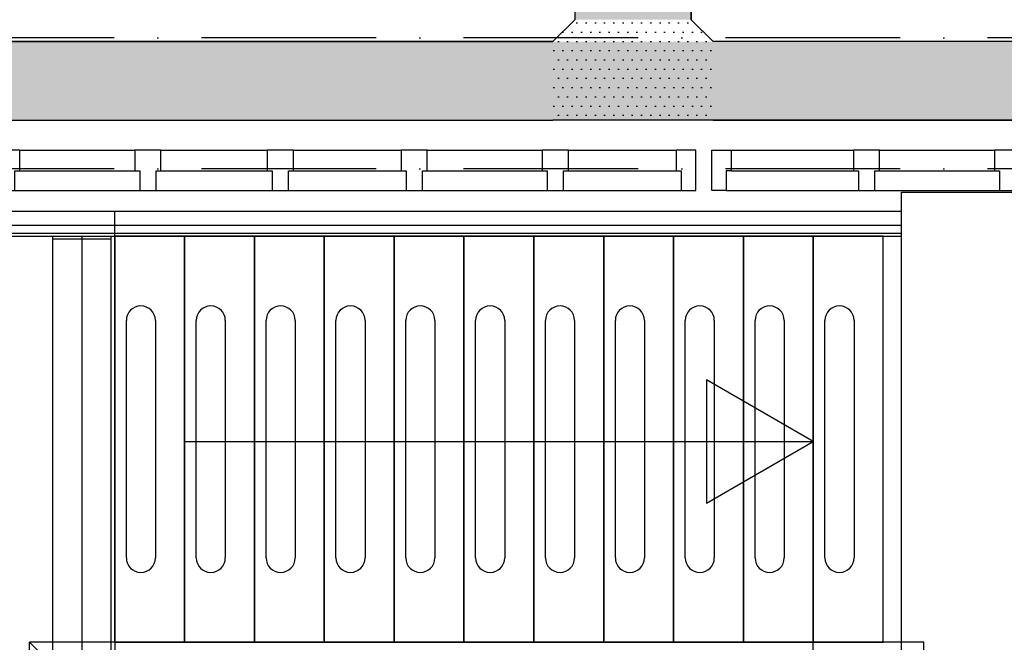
# Model space of a CAD drawing. Header units: millimetres. Extents: x -6587 to 112313, y 244 to 84344.
# Tile 45 of 54: x 69472 to 72855, y 40080 to 42219. Entities that reach past the tile are written whole.
import ezdxf
from ezdxf.enums import TextEntityAlignment as Align

# ---------------------------------------------------------------- set-up
doc = ezdxf.new("R2010")
doc.units = ezdxf.units.MM
doc.header["$LTSCALE"] = 100
doc.linetypes.add('B-SL0', pattern=[100000000.0, 0, -100000000.0])
doc.linetypes.add('DASHDOT', pattern=[9, 6, -1.5, 0, -1.5])
doc.layers.get('0').update_dxf_attribs({"color": 9, "linetype": 'CONTINUOUS'})
for name, color, linetype in [('AL$7----_STRAMIEN', 1, 'DASHDOT'), ('ALL-----_REFLIJNEN', 8, 'CONTINUOUS'), ('KABELGOOT1', 8, 'CONTINUOUS'), ('LIJN025', 10, 'CONTINUOUS')]:
    doc.layers.add(name, color=color, linetype=linetype)
doc.styles.add('2_0', font='iso', dxfattribs={"height": 200})
doc.styles.get("Standard").update_dxf_attribs({"font": 'iso.shx'})
pattern_1 = [(0, (-1717.716, 188607.497), (15.875, 31.75), [0, -31.75])]

# ---------------------------------------------------------------- blocks, each defined once
blk = doc.blocks.new('KG3FIF')
at = {"linetype": 'B-SL0'}
for p, q in [((-275, 135), (-275, -135)), ((275, -135), (275, 135)), ((-200, -210), (200, -210))]:
    blk.add_line(p, q, dxfattribs=at)
at = {"linetype": 'ByBlock'}
for points in [[(-275, 135), (0, 135), (0, 135), (275, 135)], [(-200, -210), (-200, -210), (-275, -135), (-275, -135)], [(275, -135), (275, -135), (200, -210), (200, -210)]]:
    blk.add_lwpolyline(points, dxfattribs=at)
at = {"flags": 3}
blk.add_attdef('HULPSTUK', (0, 0), '', height=1, rotation=180, dxfattribs=at)
blk = doc.blocks.new('EH100000')
at = {"linetype": 'ByBlock'}
for p, q in [((1, 0.5), (0, 0.5)), ((1, 0.5, 1), (0, 0.5, 1)), ((0, -0.5, 1), (1, -0.5, 1)), ((1, -0.5), (0, -0.5))]:
    blk.add_line(p, q, dxfattribs=at)
at = {"linetype": 'ByBlock', "invisible_edges": 15}
for points in [[(1, -0.5), (0, -0.5), (0, 0.5), (1, 0.5)], [(0, 0.5), (1, 0.5), (1, 0.5, 1), (0, 0.5, 1)], [(0, -0.5, 1), (1, -0.5, 1), (1, -0.5), (0, -0.5)]]:
    blk.add_3dface(points, dxfattribs=at)
at = {"linetype": 'ByBlock', "style": '2_0', "flags": 8}
blk.add_attdef('FUNCTIE', text='', height=0.5, dxfattribs=at).set_placement((0.5, 0), align=Align.MIDDLE)
at = {"linetype": 'ByBlock', "flags": 9}
blk.add_attdef('SCHOT', text='', height=0.5, dxfattribs=at).set_placement((0.5, 0), align=Align.MIDDLE)
blk = doc.blocks.new('A$Cb38f1ce1')
at = {"layer": 'KABELGOOT1'}
h = blk.add_hatch(dxfattribs=at)
h.set_pattern_fill('DOTS', color=256, scale=20, style=0)
h.set_pattern_definition(pattern_1)
h.paths.add_polyline_path([(68887.3, 38944.6), (67284.7, 38944.6), (67284.7, 38544.6), (68887.3, 38544.6)])
h.paths.add_polyline_path([(68528.3, 38438.6), (68128.3, 38438.6), (68128.3, 35692.4), (68528.3, 35692.4)])
h = blk.add_hatch(dxfattribs=at)
h.set_pattern_fill('DOTS', color=256, scale=20, style=0)
h.set_pattern_definition(pattern_1)
h.paths.add_polyline_path([(68128.3, 35692.4), (68053.3, 35617.4), (68053.3, 35347.4), (68328.3, 35347.4), (68603.3, 35347.4), (68603.3, 35617.4), (68528.3, 35692.4)])
h = blk.add_hatch(dxfattribs=at)
h.set_pattern_fill('DOTS', color=256, scale=20, style=0)
h.set_pattern_definition(pattern_1)
h.paths.add_polyline_path([(72342.3, 35347.4), (72342.3, 35617.4), (57643.3, 35617.4), (57643.3, 35347.4)])
at = {"layer": 'AL$7----_STRAMIEN', "color": 1}
for points in [[(86347.7, 35630), (1577.4, 35630)], [(86347.7, 35180), (750, 35180)]]:
    blk.add_lwpolyline(points, dxfattribs=at)
at = {"layer": 'ALL-----_REFLIJNEN', "color": 8, "linetype": 'Continuous'}
for p, q in [((66221.7, 35244.5), (66616.7, 35244.5)), ((66706.7, 35244.5), (67071.7, 35244.5)), ((67161.7, 35244.5), (67531.7, 35244.5)), ((67621.7, 35244.5), (68016.7, 35244.5)), ((68106.7, 35244.5), (68476.7, 35244.5)), ((68543.7, 35244.5), (68476.7, 35244.5)), ((68476.7, 35244.5), (68476.7, 35172.5)), ((68543.7, 35105.5), (68543.7, 35244.5)), ((68598.7, 35244.5), (68665.7, 35244.5)), ((68598.7, 35105.5), (68598.7, 35244.5)), ((68665.7, 35244.5), (68665.7, 35172.5)), ((68665.7, 35244.5), (69085.7, 35244.5)), ((69175.7, 35244.5), (69570.7, 35244.5)), ((66221.7, 35172.5), (66616.7, 35172.5)), ((66706.7, 35172.5), (67071.7, 35172.5)), ((67161.7, 35172.5), (67531.7, 35172.5)), ((67621.7, 35172.5), (68016.7, 35172.5)), ((68106.7, 35172.5), (68476.7, 35172.5)), ((68476.7, 35172.5), (68493.7, 35172.5)), ((68493.7, 35172.5), (68493.7, 35105.5)), ((68665.7, 35172.5), (68648.7, 35172.5)), ((68648.7, 35172.5), (68648.7, 35105.5)), ((68665.7, 35172.5), (69085.7, 35172.5)), ((69175.7, 35172.5), (69570.7, 35172.5)), ((66204.7, 35105.5), (66633.7, 35105.5)), ((66689.7, 35105.5), (67088.7, 35105.5)), ((67144.7, 35105.5), (67548.7, 35105.5)), ((67604.7, 35105.5), (68033.7, 35105.5)), ((68089.7, 35105.5), (68493.7, 35105.5)), ((68493.7, 35105.5), (68543.7, 35105.5)), ((68648.7, 35105.5), (68598.7, 35105.5)), ((68648.7, 35105.5), (69102.7, 35105.5)), ((69158.7, 35105.5), (69587.7, 35105.5)), ((69250.7, 31655), (69250.7, 35100)), ((69250.7, 35100), (71517.3, 35100)), ((64866.7, 35034.1), (69250.7, 35034.1)), ((66547.7, 34949.1), (66547.7, 35034.1)), ((64866.7, 34986.1), (69250.7, 34986.1)), ((64942.2, 34958.6), (69250.7, 34958.6)), ((64951.7, 34949.1), (69187.7, 34949.1)), ((64951.7, 34949.1), (66547.7, 34949.1)), ((66334.7, 31702.1), (66334.7, 34949.1)), ((66434.7, 34949.1), (66434.7, 31666.2)), ((66534.7, 34949.1), (66534.7, 31702.1)), ((66547.7, 33553.1), (66547.7, 34949.1)), ((66547.7, 34949.1), (66547.7, 33553.1)), ((66787.7, 34949.1), (66547.7, 34949.1)), ((66547.7, 34949.1), (66547.7, 31787.1)), ((66787.7, 34949.1), (66787.7, 33553.1)), ((66787.7, 34949.1), (66787.7, 33553.1)), ((66787.7, 34949.1), (66787.7, 33553.1)), ((67027.7, 34949.1), (66787.7, 34949.1)), ((66787.7, 33553.1), (66787.7, 34949.1)), ((67027.7, 34949.1), (67027.7, 33553.1)), ((67027.7, 34949.1), (67027.7, 33553.1)), ((67027.7, 34949.1), (67027.7, 33553.1)), ((67267.7, 34949.1), (67027.7, 34949.1)), ((67027.7, 33553.1), (67027.7, 34949.1)), ((67267.7, 34949.1), (67267.7, 33553.1)), ((67267.7, 34949.1), (67267.7, 33553.1)), ((67267.7, 33553.1), (67267.7, 34949.1)), ((67267.7, 34949.1), (67267.7, 33553.1)), ((67507.7, 34949.1), (67267.7, 34949.1)), ((67507.7, 34949.1), (67507.7, 33553.1)), ((67507.7, 34949.1), (67507.7, 33553.1)), ((67507.7, 34949.1), (67507.7, 33553.1)), ((67747.7, 34949.1), (67507.7, 34949.1)), ((67507.7, 33553.1), (67507.7, 34949.1)), ((67747.7, 34949.1), (67747.7, 33553.1)), ((67747.7, 34949.1), (67747.7, 33553.1)), ((67747.7, 34949.1), (67747.7, 33553.1)), ((67987.7, 34949.1), (67747.7, 34949.1)), ((67747.7, 33553.1), (67747.7, 34949.1)), ((67987.7, 34949.1), (67987.7, 33553.1)), ((67987.7, 34949.1), (67987.7, 33553.1)), ((67987.7, 34949.1), (67987.7, 33553.1)), ((68227.7, 34949.1), (67987.7, 34949.1)), ((67987.7, 33553.1), (67987.7, 34949.1)), ((68227.7, 34949.1), (68227.7, 33553.1)), ((68227.7, 34949.1), (68227.7, 33553.1)), ((68227.7, 33553.1), (68227.7, 34949.1)), ((68227.7, 34949.1), (68227.7, 33553.1)), ((68467.7, 34949.1), (68227.7, 34949.1)), ((68467.7, 34949.1), (68467.7, 33553.1)), ((68467.7, 34949.1), (68467.7, 33553.1)), ((68467.7, 33553.1), (68467.7, 34949.1)), ((68467.7, 34949.1), (68467.7, 33553.1)), ((68707.7, 34949.1), (68467.7, 34949.1)), ((68707.7, 34949.1), (68707.7, 33553.1)), ((68707.7, 34949.1), (68707.7, 33553.1)), ((68707.7, 34949.1), (68707.7, 33553.1)), ((68947.7, 34949.1), (68707.7, 34949.1)), ((68707.7, 33553.1), (68707.7, 34949.1)), ((68947.7, 34949.1), (68947.7, 33553.1)), ((68947.7, 34949.1), (68947.7, 33553.1)), ((68947.7, 33553.1), (68947.7, 34949.1)), ((68947.7, 34949.1), (68947.7, 33553.1)), ((69187.7, 34949.1), (68947.7, 34949.1)), ((69187.7, 33553.1), (69187.7, 34949.1)), ((69187.7, 33553.1), (69187.7, 34949.1)), ((69187.7, 34949.1), (69250.7, 34949.1)), ((66334.7, 34939.1), (66534.7, 34939.1)), ((66587.7, 33843.1), (66587.7, 34659.1)), ((66687.7, 34659.1), (66687.7, 33843.1)), ((66827.7, 33843.1), (66827.7, 34659.1)), ((66927.7, 34659.1), (66927.7, 33843.1)), ((67067.7, 33843.1), (67067.7, 34659.1)), ((67167.7, 34659.1), (67167.7, 33843.1)), ((67307.7, 33843.1), (67307.7, 34659.1)), ((67407.7, 34659.1), (67407.7, 33843.1)), ((67547.7, 33843.1), (67547.7, 34659.1)), ((67647.7, 34659.1), (67647.7, 33843.1)), ((67787.7, 33843.1), (67787.7, 34659.1)), ((67887.7, 34659.1), (67887.7, 33843.1)), ((68027.7, 33843.1), (68027.7, 34659.1)), ((68127.7, 34659.1), (68127.7, 33843.1)), ((68267.7, 33843.1), (68267.7, 34659.1)), ((68367.7, 34659.1), (68367.7, 33843.1)), ((68507.7, 33843.1), (68507.7, 34659.1)), ((68607.7, 34659.1), (68607.7, 33843.1)), ((68747.7, 33843.1), (68747.7, 34659.1)), ((68847.7, 34659.1), (68847.7, 33843.1)), ((68987.7, 33843.1), (68987.7, 34659.1)), ((69087.7, 34659.1), (69087.7, 33843.1)), ((68947.7, 34243.1), (68581.1, 34454.7)), ((68581.1, 34454.7), (68581.1, 34031.4)), ((66787.7, 34243.1), (68947.7, 34243.1)), ((68581.1, 34031.4), (68947.7, 34243.1)), ((66254.7, 33193.1), (66254.7, 33553.1)), ((66294.7, 33513.1), (66254.7, 33553.1)), ((69327.7, 33553.1), (66254.7, 33553.1)), ((66547.7, 33553.1), (69187.7, 33553.1)), ((66547.7, 33553.1), (66787.7, 33553.1)), ((66787.7, 33553.1), (67027.7, 33553.1)), ((67027.7, 33553.1), (67267.7, 33553.1)), ((67267.7, 33553.1), (67507.7, 33553.1)), ((67507.7, 33553.1), (67747.7, 33553.1)), ((67747.7, 33553.1), (67987.7, 33553.1)), ((67987.7, 33553.1), (68227.7, 33553.1)), ((68227.7, 33553.1), (68467.7, 33553.1)), ((68467.7, 33553.1), (68707.7, 33553.1)), ((68707.7, 33553.1), (68947.7, 33553.1)), ((68947.7, 33468.1), (68947.7, 33553.1)), ((68947.7, 33553.1), (69187.7, 33553.1)), ((69327.7, 31650.1), (69327.7, 33553.1))]:
    blk.add_line(p, q, dxfattribs=at)
for points in [[(66221.7, 35244.5), (66131.7, 35244.5), (66131.7, 35172.5), (66148.7, 35172.5), (66148.7, 35105.5), (66204.7, 35105.5), (66204.7, 35172.5), (66221.7, 35172.5)], [(66706.7, 35244.5), (66616.7, 35244.5), (66616.7, 35172.5), (66633.7, 35172.5), (66633.7, 35105.5), (66689.7, 35105.5), (66689.7, 35172.5), (66706.7, 35172.5)], [(67161.7, 35244.5), (67071.7, 35244.5), (67071.7, 35172.5), (67088.7, 35172.5), (67088.7, 35105.5), (67144.7, 35105.5), (67144.7, 35172.5), (67161.7, 35172.5)], [(67621.7, 35244.5), (67531.7, 35244.5), (67531.7, 35172.5), (67548.7, 35172.5), (67548.7, 35105.5), (67604.7, 35105.5), (67604.7, 35172.5), (67621.7, 35172.5)], [(68106.7, 35244.5), (68016.7, 35244.5), (68016.7, 35172.5), (68033.7, 35172.5), (68033.7, 35105.5), (68089.7, 35105.5), (68089.7, 35172.5), (68106.7, 35172.5)], [(69175.7, 35244.5), (69085.7, 35244.5), (69085.7, 35172.5), (69102.7, 35172.5), (69102.7, 35105.5), (69158.7, 35105.5), (69158.7, 35172.5), (69175.7, 35172.5)], [(69660.7, 35244.5), (69570.7, 35244.5), (69570.7, 35172.5), (69587.7, 35172.5), (69587.7, 35105.5), (69643.7, 35105.5), (69643.7, 35172.5), (69660.7, 35172.5)]]:
    blk.add_lwpolyline(points, close=True, dxfattribs=at)
for centre, start, end in [((66637.7, 34659.1), 0, 180), ((66877.7, 34659.1), 0, 180), ((67117.7, 34659.1), 0, 180), ((67357.7, 34659.1), 0, 180), ((67597.7, 34659.1), 0, 180), ((67837.7, 34659.1), 0, 180), ((68077.7, 34659.1), 0, 180), ((68317.7, 34659.1), 0, 180), ((68557.7, 34659.1), 0, 180), ((68797.7, 34659.1), 0, 180), ((69037.7, 34659.1), 0, 180), ((66637.7, 33843.1), 180, 0), ((66877.7, 33843.1), 180, 0), ((67117.7, 33843.1), 180, 0), ((67357.7, 33843.1), 180, 0), ((67597.7, 33843.1), 180, 0), ((67837.7, 33843.1), 180, 0), ((68077.7, 33843.1), 180, 0), ((68317.7, 33843.1), 180, 0), ((68557.7, 33843.1), 180, 0), ((68797.7, 33843.1), 180, 0), ((69037.7, 33843.1), 180, 0)]:
    blk.add_arc(centre, 50, start, end, dxfattribs=at)
at = {"layer": 'KABELGOOT1', "zscale": 60}
for p, xscale, yscale, rotation in [((68328.3, 35692.4, 3650), 2746.143575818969, 400, 90), ((68053.3, 35482.4, 3650), 10065.0000000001, 270, 180)]:
    blk.add_blockref('EH100000', p, dxfattribs=dict(at, xscale=xscale, yscale=yscale, rotation=rotation))
at = {"layer": 'KABELGOOT1', "rotation": 180}
blk.add_blockref('KG3FIF', (68328.3, 35482.4, 3650), dxfattribs=at)
at = {"layer": 'KABELGOOT1', "xscale": 3739, "yscale": 270, "zscale": 60}
blk.add_blockref('EH100000', (68603.3, 35482.4, 3650), dxfattribs=at)

msp = doc.modelspace()

# ---------------------------------------------------------------- block references
at = {"layer": 'LIJN025'}
msp.add_blockref('A$Cb38f1ce1', (3251.2, 6526.8), dxfattribs=at)

doc.saveas('drawing.dxf')
